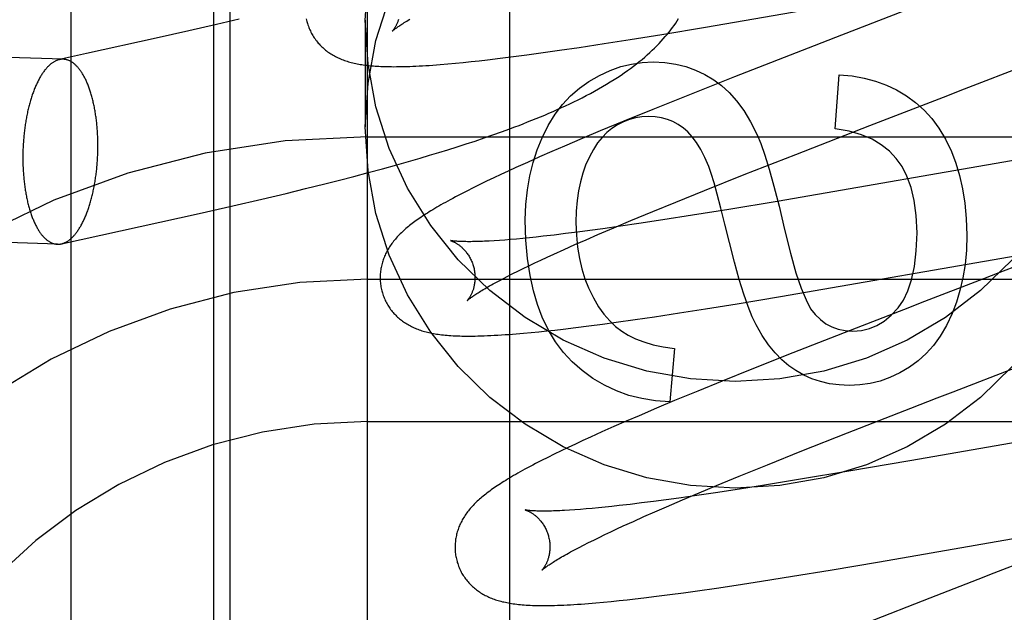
# Model space of a CAD drawing. Header units: inches. Extents: x 0 to 245, y 0 to 158.
# Tile 47 of 159: x 75.361 to 75.569, y 77.915 to 78.04. Entities that reach past the tile are written whole.
import ezdxf

# ---------------------------------------------------------------- set-up
doc = ezdxf.new("R2010")
doc.units = ezdxf.units.IN
doc.header["$LTSCALE"] = 13.466196
doc.header["$MEASUREMENT"] = 0
doc.linetypes.add('HIDDEN', pattern=[0.2, 0.1, -0.1])
doc.layers.add('DEFAULT_2', color=8, linetype='HIDDEN')
doc.layers.add('MAIN_OR_RIGHT_DOOR_ASSEMBLY', color=7, linetype='CONTINUOUS')

msp = doc.modelspace()

# ---------------------------------------------------------------- linework, layer by layer
at = {"layer": 'DEFAULT_2', "color": 8, "linetype": 'HIDDEN'}
for p, q in [((75.46447, 74.70625), (75.46447, 80.26675)), ((75.43447, 74.73625), (75.43447, 80.23675)), ((75.40197, 78.13764), (75.40197, 77.40824)), ((75.37197, 77.3881), (75.37197, 78.13115)), ((75.5057, 78.03856), (75.56834, 78.04941)), ((75.54871, 78.04238), (75.53309, 78.03635)), ((75.4074, 78.04024), (75.40259, 78.0391)), ((75.43397, 78.04), (75.43397, 78.01751)), ((75.3703, 78.03178), (75.16282, 78.03823)), ((75.39675, 78.03775), (75.38988, 78.0362)), ((75.40259, 78.0391), (75.39675, 78.03775)), ((75.4965, 78.03703), (75.5057, 78.03856)), ((75.38988, 78.0362), (75.37523, 78.03296)), ((75.48434, 78.0351), (75.48979, 78.03595)), ((75.48979, 78.03595), (75.4965, 78.03703)), ((75.53309, 78.03635), (75.52859, 78.0346)), ((75.47095, 78.03312), (75.47494, 78.03369)), ((75.47494, 78.03369), (75.47905, 78.03429)), ((75.47905, 78.03429), (75.48434, 78.0351)), ((75.52859, 78.0346), (75.5118, 78.02805)), ((75.37523, 78.03296), (75.36949, 78.0317)), ((75.4563, 78.0313), (75.458, 78.03148)), ((75.458, 78.03148), (75.45974, 78.03168)), ((75.45974, 78.03168), (75.46243, 78.032)), ((75.46243, 78.032), (75.4652, 78.03235)), ((75.4652, 78.03235), (75.46804, 78.03273)), ((75.46804, 78.03273), (75.47095, 78.03312)), ((75.56027, 78.02552), (75.57616, 78.03171)), ((75.44977, 78.03068), (75.45137, 78.03081)), ((75.45137, 78.03081), (75.45299, 78.03096)), ((75.45299, 78.03096), (75.45463, 78.03112)), ((75.45463, 78.03112), (75.4563, 78.0313)), ((75.5118, 78.02805), (75.50198, 78.02417)), ((75.53303, 78.01711), (75.53389, 78.02852)), ((75.55589, 78.02382), (75.56027, 78.02552)), ((75.50198, 78.02417), (75.49458, 78.0212)), ((75.5403, 78.01779), (75.55589, 78.02382)), ((75.49458, 78.0212), (75.48845, 78.0187)), ((75.48845, 78.0187), (75.48352, 78.01666)), ((75.52472, 78.01174), (75.5403, 78.01779)), ((75.43447, 78.01543), (75.93447, 78.01543)), ((75.45712, 78.01455), (75.459, 78.01519)), ((75.459, 78.01519), (75.46087, 78.01583)), ((75.46087, 78.01583), (75.46272, 78.01649)), ((75.4797, 78.01506), (75.476, 78.01348)), ((75.48352, 78.01666), (75.4797, 78.01506)), ((75.4514, 78.01271), (75.45332, 78.01332)), ((75.45332, 78.01332), (75.45523, 78.01393)), ((75.45523, 78.01393), (75.45712, 78.01455)), ((75.476, 78.01348), (75.47331, 78.01232)), ((75.58419, 78.01282), (75.52077, 78.00183)), ((75.44556, 78.01095), (75.44752, 78.01153)), ((75.44752, 78.01153), (75.44947, 78.01212)), ((75.44947, 78.01212), (75.4514, 78.01271)), ((75.47069, 78.01118), (75.46816, 78.01005)), ((75.47331, 78.01232), (75.47069, 78.01118)), ((75.51387, 78.00747), (75.52472, 78.01174)), ((75.4346, 78.00789), (75.43762, 78.0087)), ((75.43762, 78.0087), (75.44062, 78.00953)), ((75.44062, 78.00953), (75.4426, 78.01009)), ((75.4657, 78.00895), (75.46411, 78.00822)), ((75.46816, 78.01005), (75.4657, 78.00895)), ((75.42852, 78.0063), (75.43157, 78.00709)), ((75.43157, 78.00709), (75.4346, 78.00789)), ((75.46104, 78.00678), (75.45955, 78.00607)), ((75.46256, 78.0075), (75.46104, 78.00678)), ((75.46411, 78.00822), (75.46256, 78.0075)), ((75.50549, 78.00413), (75.51387, 78.00747)), ((75.41727, 78.00352), (75.42137, 78.00451)), ((75.42137, 78.00451), (75.42546, 78.00553)), ((75.42546, 78.00553), (75.42852, 78.0063)), ((75.4567, 78.00467), (75.45537, 78.00401)), ((75.4581, 78.00536), (75.4567, 78.00467)), ((75.45955, 78.00607), (75.4581, 78.00536)), ((75.41215, 78.0023), (75.41727, 78.00352)), ((75.45537, 78.00401), (75.45414, 78.00337)), ((75.49945, 78.00169), (75.50549, 78.00413)), ((75.39896, 77.99929), (75.40603, 78.00089)), ((75.40603, 78.00089), (75.41215, 78.0023)), ((75.49461, 77.99971), (75.49945, 78.00169)), ((75.52077, 78.00183), (75.5106, 78.00014)), ((75.36909, 77.9928), (75.16161, 77.99924)), ((75.3699, 77.99288), (75.39896, 77.99929)), ((75.48996, 77.99778), (75.49461, 77.99971)), ((75.50297, 77.9989), (75.49668, 77.99791)), ((75.5106, 78.00014), (75.50297, 77.9989)), ((75.48297, 77.99482), (75.48639, 77.99628)), ((75.48776, 77.99658), (75.48402, 77.99605)), ((75.48639, 77.99628), (75.48996, 77.99778)), ((75.49164, 77.99715), (75.48776, 77.99658)), ((75.49668, 77.99791), (75.49164, 77.99715)), ((75.46857, 77.99415), (75.4672, 77.99401)), ((75.47, 77.9943), (75.46857, 77.99415)), ((75.47148, 77.99446), (75.47, 77.9943)), ((75.47378, 77.99473), (75.47148, 77.99446)), ((75.4762, 77.99502), (75.47378, 77.99473)), ((75.47871, 77.99534), (75.4762, 77.99502)), ((75.48132, 77.99568), (75.47871, 77.99534)), ((75.48051, 77.99375), (75.48297, 77.99482)), ((75.48402, 77.99605), (75.48132, 77.99568)), ((75.46224, 77.9936), (75.46114, 77.99352)), ((75.46339, 77.99368), (75.46224, 77.9936)), ((75.46461, 77.99378), (75.46339, 77.99368)), ((75.46588, 77.99389), (75.46461, 77.99378)), ((75.4672, 77.99401), (75.46588, 77.99389)), ((75.47587, 77.9917), (75.47814, 77.99271)), ((75.47814, 77.99271), (75.48051, 77.99375)), ((75.52153, 77.98178), (75.584, 77.9926)), ((75.47099, 77.98946), (75.47232, 77.99009)), ((75.47232, 77.99009), (75.47371, 77.99072)), ((75.47371, 77.99072), (75.47587, 77.9917)), ((75.57611, 77.9901), (75.56755, 77.98677)), ((75.46728, 77.9877), (75.46846, 77.98827)), ((75.46846, 77.98827), (75.4697, 77.98886)), ((75.4697, 77.98886), (75.47099, 77.98946)), ((75.46309, 77.98558), (75.46405, 77.98608)), ((75.46405, 77.98608), (75.46507, 77.9866)), ((75.46507, 77.9866), (75.46615, 77.98714)), ((75.46615, 77.98714), (75.46728, 77.9877)), ((75.56755, 77.98677), (75.56427, 77.9855)), ((75.43447, 77.98543), (75.93447, 77.98543)), ((75.46218, 77.98511), (75.46309, 77.98558)), ((75.56427, 77.9855), (75.55092, 77.98034)), ((75.51237, 77.98026), (75.52153, 77.98178)), ((75.50567, 77.97918), (75.51237, 77.98026)), ((75.55092, 77.98034), (75.54867, 77.97947)), ((75.49086, 77.97692), (75.49496, 77.97752)), ((75.49496, 77.97752), (75.50024, 77.97832)), ((75.50024, 77.97832), (75.50567, 77.97918)), ((75.54867, 77.97947), (75.53743, 77.97511)), ((75.47837, 77.97523), (75.48113, 77.97558)), ((75.48113, 77.97558), (75.48397, 77.97595)), ((75.48397, 77.97595), (75.48687, 77.97635)), ((75.48687, 77.97635), (75.49086, 77.97692)), ((75.46577, 77.9739), (75.46733, 77.97404)), ((75.46733, 77.97404), (75.46892, 77.97418)), ((75.46892, 77.97418), (75.47056, 77.97434)), ((75.47056, 77.97434), (75.47224, 77.97452)), ((75.47224, 77.97452), (75.47395, 77.97471)), ((75.47395, 77.97471), (75.47569, 77.97491)), ((75.47569, 77.97491), (75.47837, 77.97523)), ((75.53743, 77.97511), (75.52411, 77.96989)), ((75.49915, 77.97082), (75.49816, 77.95958)), ((75.52411, 77.96989), (75.51547, 77.96646)), ((75.51547, 77.96646), (75.50919, 77.96393)), ((75.55793, 77.96171), (75.57133, 77.96689)), ((75.50919, 77.96393), (75.50411, 77.96185)), ((75.50411, 77.96185), (75.49918, 77.95982)), ((75.55456, 77.96041), (75.55793, 77.96171)), ((75.49918, 77.95982), (75.49537, 77.95822)), ((75.54895, 77.95823), (75.55456, 77.96041)), ((75.49537, 77.95822), (75.49168, 77.95665)), ((75.53566, 77.95304), (75.54895, 77.95823)), ((75.43447, 77.95543), (75.93447, 77.95543)), ((75.489, 77.95549), (75.48639, 77.95435)), ((75.49168, 77.95665), (75.489, 77.95549)), ((75.48386, 77.95322), (75.48142, 77.95212)), ((75.48639, 77.95435), (75.48386, 77.95322)), ((75.52599, 77.94922), (75.53566, 77.95304)), ((75.58621, 77.95367), (75.54875, 77.94713)), ((75.47828, 77.95067), (75.47675, 77.94995)), ((75.47983, 77.9514), (75.47828, 77.95067)), ((75.48142, 77.95212), (75.47983, 77.9514)), ((75.47381, 77.94853), (75.47242, 77.94785)), ((75.47526, 77.94924), (75.47381, 77.94853)), ((75.47675, 77.94995), (75.47526, 77.94924)), ((75.51875, 77.94632), (75.52599, 77.94922)), ((75.47111, 77.94719), (75.46988, 77.94655)), ((75.47242, 77.94785), (75.47111, 77.94719)), ((75.54875, 77.94713), (75.53591, 77.94493)), ((75.51278, 77.9439), (75.51875, 77.94632)), ((75.53591, 77.94493), (75.52573, 77.94324)), ((75.50802, 77.94193), (75.51278, 77.9439)), ((75.52573, 77.94324), (75.5181, 77.942)), ((75.50083, 77.93891), (75.50435, 77.9404)), ((75.50777, 77.94041), (75.50386, 77.93983)), ((75.50435, 77.9404), (75.50802, 77.94193)), ((75.51284, 77.94118), (75.50777, 77.94041)), ((75.5181, 77.942), (75.51284, 77.94118)), ((75.49222, 77.93826), (75.48979, 77.93796)), ((75.49475, 77.93858), (75.49222, 77.93826)), ((75.49738, 77.93893), (75.49475, 77.93858)), ((75.5001, 77.9393), (75.49738, 77.93893)), ((75.49746, 77.93746), (75.50083, 77.93891)), ((75.50386, 77.93983), (75.5001, 77.9393)), ((75.47815, 77.93681), (75.47704, 77.93674)), ((75.47932, 77.9369), (75.47815, 77.93681)), ((75.48054, 77.937), (75.47932, 77.9369)), ((75.48182, 77.93711), (75.48054, 77.937)), ((75.48315, 77.93724), (75.48182, 77.93711)), ((75.48454, 77.93738), (75.48315, 77.93724)), ((75.48598, 77.93753), (75.48454, 77.93738)), ((75.48747, 77.93769), (75.48598, 77.93753)), ((75.48979, 77.93796), (75.48747, 77.93769)), ((75.49271, 77.93538), (75.49504, 77.93641)), ((75.49504, 77.93641), (75.49746, 77.93746)), ((75.48837, 77.93341), (75.49049, 77.93438)), ((75.49049, 77.93438), (75.49271, 77.93538)), ((75.54239, 77.92584), (75.5947, 77.93494)), ((75.48447, 77.93158), (75.48572, 77.93218)), ((75.48572, 77.93218), (75.48702, 77.93279)), ((75.48702, 77.93279), (75.48837, 77.93341)), ((75.48, 77.92938), (75.48104, 77.9299)), ((75.48104, 77.9299), (75.48213, 77.93044)), ((75.48213, 77.93044), (75.48327, 77.931)), ((75.48327, 77.931), (75.48447, 77.93158)), ((75.47811, 77.92839), (75.47903, 77.92887)), ((75.47903, 77.92887), (75.48, 77.92938)), ((75.58195, 77.92944), (75.56644, 77.92344)), ((75.53196, 77.92409), (75.54239, 77.92584)), ((75.52406, 77.9228), (75.53196, 77.92409)), ((75.51215, 77.92094), (75.51748, 77.92176)), ((75.51748, 77.92176), (75.52406, 77.9228)), ((75.56307, 77.92214), (75.55297, 77.91822)), ((75.56644, 77.92344), (75.56307, 77.92214)), ((75.50104, 77.91934), (75.50398, 77.91974)), ((75.50398, 77.91974), (75.50801, 77.92032)), ((75.50801, 77.92032), (75.51215, 77.92094)), ((75.48259, 77.9172), (75.48418, 77.91734)), ((75.48418, 77.91734), (75.4858, 77.9175)), ((75.4858, 77.9175), (75.48747, 77.91767)), ((75.48747, 77.91767), (75.48917, 77.91785)), ((75.48917, 77.91785), (75.4909, 77.91805)), ((75.4909, 77.91805), (75.49267, 77.91826)), ((75.49267, 77.91826), (75.49538, 77.91859)), ((75.49538, 77.91859), (75.49818, 77.91895)), ((75.49818, 77.91895), (75.50104, 77.91934)), ((75.55297, 77.91822), (75.53969, 77.91301)), ((75.48104, 77.91707), (75.48259, 77.9172))]:
    msp.add_line(p, q, dxfattribs=at)
for points in [[(75.43397, 78.04), (75.43455, 78.04925)], [(75.43397, 78.01751), (75.43455, 78.02676), (75.43623, 78.03574), (75.43904, 78.04451)], [(75.42154, 78.04031), (75.4216, 78.04004), (75.42166, 78.03977), (75.42172, 78.03953)], [(75.57035, 77.9895), (75.56368, 77.98301), (75.55627, 77.97733), (75.54821, 77.97258), (75.53962, 77.9688), (75.53063, 77.96607), (75.52137, 77.9644), (75.51197, 77.96385), (75.50256, 77.9644), (75.4933, 77.96607), (75.48431, 77.9688), (75.47572, 77.97258), (75.46766, 77.97733), (75.46025, 77.98301), (75.45358, 77.9895), (75.44778, 77.99675), (75.4429, 78.00461), (75.43904, 78.013), (75.43623, 78.02178), (75.43455, 78.03076), (75.43397, 78.04)], [(75.43965, 78.03769), (75.43966, 78.0377), (75.43967, 78.03772), (75.4397, 78.03774), (75.43973, 78.03776), (75.43977, 78.0378), (75.43981, 78.03784), (75.43987, 78.03789), (75.43994, 78.03795), (75.44002, 78.03801), (75.44011, 78.03808), (75.44021, 78.03816), (75.44032, 78.03824), (75.44045, 78.03834), (75.44059, 78.03844), (75.44074, 78.03854), (75.44091, 78.03866), (75.44108, 78.03878), (75.44128, 78.03891), (75.44149, 78.03905), (75.44171, 78.03919), (75.44194, 78.03934), (75.4422, 78.0395), (75.44246, 78.03967), (75.44274, 78.03984), (75.44304, 78.04002), (75.44335, 78.0402)], [(75.44095, 78.04014), (75.4409, 78.03997), (75.44085, 78.03982), (75.4408, 78.03967), (75.44074, 78.03952), (75.44068, 78.03938), (75.44063, 78.03925), (75.44057, 78.03912), (75.44051, 78.039), (75.44045, 78.03888), (75.44039, 78.03877), (75.44034, 78.03867), (75.44028, 78.03857), (75.44022, 78.03847), (75.44017, 78.03838), (75.44011, 78.0383), (75.44006, 78.03822), (75.44001, 78.03814), (75.43996, 78.03808), (75.43992, 78.03801), (75.43987, 78.03796), (75.43983, 78.0379), (75.43979, 78.03786), (75.43976, 78.03782), (75.43973, 78.03778), (75.4397, 78.03775), (75.43968, 78.03773), (75.43967, 78.03771), (75.43966, 78.0377), (75.43965, 78.03769)], [(75.46272, 78.01649), (75.46364, 78.01683), (75.46456, 78.01717), (75.46547, 78.01751), (75.46638, 78.01785), (75.46729, 78.0182), (75.4682, 78.01856), (75.4691, 78.01892), (75.47, 78.01928), (75.4709, 78.01965), (75.47179, 78.02002), (75.47268, 78.0204), (75.47357, 78.02079), (75.47445, 78.02118), (75.47533, 78.02158), (75.4762, 78.02198), (75.47708, 78.02239), (75.47795, 78.02281), (75.47882, 78.02324), (75.47969, 78.02368), (75.48057, 78.02413), (75.48144, 78.02459), (75.48231, 78.02506), (75.48317, 78.02554), (75.48401, 78.02602), (75.48483, 78.02651), (75.48563, 78.027), (75.48641, 78.02748), (75.48716, 78.02796), (75.48788, 78.02844), (75.48857, 78.02891), (75.48925, 78.02939), (75.4899, 78.02986), (75.49053, 78.03033), (75.49115, 78.03081), (75.49174, 78.03128), (75.49232, 78.03176), (75.49288, 78.03223), (75.49343, 78.03271), (75.49396, 78.03319), (75.49447, 78.03367), (75.49497, 78.03415), (75.49545, 78.03463), (75.49591, 78.03511), (75.49636, 78.03559), (75.4968, 78.03607), (75.49721, 78.03655), (75.49762, 78.03703), (75.49801, 78.0375), (75.49838, 78.03798), (75.49874, 78.03845), (75.49908, 78.03893), (75.49941, 78.0394), (75.49973, 78.03987), (75.50003, 78.04034)], [(75.42172, 78.03953), (75.42179, 78.03931), (75.42187, 78.03904), (75.42197, 78.03877), (75.42206, 78.03851), (75.42217, 78.03825), (75.42228, 78.03799), (75.42239, 78.03774), (75.42252, 78.03749), (75.42265, 78.03724), (75.42278, 78.037), (75.42292, 78.03676), (75.42307, 78.03653), (75.42322, 78.03629), (75.42338, 78.03607), (75.42354, 78.03584), (75.42371, 78.03563), (75.42388, 78.03541), (75.42405, 78.0352), (75.42423, 78.035), (75.42442, 78.0348), (75.42461, 78.03461), (75.4248, 78.03442), (75.425, 78.03423), (75.4252, 78.03405), (75.4254, 78.03388), (75.42561, 78.03371), (75.42583, 78.03354), (75.42604, 78.03338), (75.42627, 78.03322), (75.42649, 78.03306), (75.42673, 78.03291), (75.42697, 78.03277), (75.42721, 78.03262), (75.42746, 78.03248), (75.42771, 78.03235), (75.42797, 78.03222), (75.42823, 78.03209), (75.42849, 78.03198), (75.42875, 78.03186), (75.42903, 78.03175), (75.4293, 78.03164), (75.42958, 78.03154), (75.42986, 78.03144), (75.43015, 78.03135), (75.43044, 78.03126), (75.43073, 78.03118), (75.43103, 78.0311), (75.43133, 78.03102), (75.43164, 78.03095), (75.43195, 78.03088), (75.43226, 78.03082), (75.43258, 78.03076), (75.4329, 78.0307), (75.43323, 78.03065), (75.43356, 78.0306), (75.4339, 78.03055), (75.43424, 78.03051), (75.43459, 78.03047), (75.43495, 78.03043), (75.43531, 78.0304), (75.43568, 78.03037), (75.43606, 78.03034), (75.43645, 78.03031), (75.43685, 78.03029), (75.43727, 78.03027), (75.43769, 78.03025), (75.43813, 78.03024), (75.43858, 78.03023), (75.43904, 78.03022), (75.43952, 78.03022), (75.44002, 78.03021), (75.44053, 78.03022), (75.44106, 78.03022), (75.44161, 78.03023), (75.44218, 78.03025), (75.44276, 78.03026), (75.44337, 78.03028), (75.444, 78.03031), (75.44464, 78.03034), (75.44531, 78.03037), (75.44601, 78.03041), (75.44672, 78.03046), (75.44746, 78.0305), (75.44821, 78.03056), (75.44977, 78.03068)], [(75.36949, 78.0317), (75.36945, 78.03169), (75.36933, 78.03166), (75.36922, 78.03163), (75.3691, 78.03159), (75.36898, 78.03155), (75.36886, 78.0315), (75.36874, 78.03145), (75.36862, 78.03139), (75.3685, 78.03133), (75.36838, 78.03127), (75.36827, 78.0312), (75.36815, 78.03112), (75.36803, 78.03105), (75.36792, 78.03096), (75.3678, 78.03088), (75.36768, 78.03079), (75.36757, 78.03069), (75.36745, 78.03059), (75.36734, 78.03049), (75.36723, 78.03038), (75.36711, 78.03027), (75.367, 78.03015), (75.36689, 78.03003), (75.36678, 78.02991), (75.36667, 78.02978), (75.36656, 78.02965), (75.36645, 78.02952), (75.36634, 78.02938), (75.36623, 78.02923), (75.36612, 78.02908), (75.36602, 78.02893), (75.36591, 78.02878), (75.36581, 78.02862), (75.3657, 78.02846), (75.3656, 78.02829), (75.3655, 78.02812), (75.3654, 78.02795), (75.3653, 78.02777), (75.3652, 78.02759), (75.3651, 78.0274), (75.365, 78.02722), (75.36491, 78.02703), (75.36481, 78.02683), (75.36472, 78.02663), (75.36463, 78.02643), (75.36454, 78.02623), (75.36445, 78.02602), (75.36436, 78.02581), (75.36427, 78.0256), (75.36418, 78.02538), (75.3641, 78.02516), (75.36401, 78.02494), (75.36393, 78.02471), (75.36385, 78.02448), (75.36377, 78.02425), (75.36369, 78.02402), (75.36361, 78.02378), (75.36354, 78.02354), (75.36346, 78.0233), (75.36339, 78.02306), (75.36332, 78.02281), (75.36325, 78.02256), (75.36318, 78.02231), (75.36311, 78.02206), (75.36305, 78.0218), (75.36298, 78.02154), (75.36292, 78.02128), (75.36286, 78.02102), (75.3628, 78.02076), (75.36274, 78.02049), (75.36269, 78.02022), (75.36263, 78.01995), (75.36258, 78.01968), (75.36253, 78.01941), (75.36248, 78.01913), (75.36243, 78.01886), (75.36238, 78.01858), (75.36234, 78.0183), (75.3623, 78.01802), (75.36225, 78.01774), (75.36221, 78.01746), (75.36218, 78.01717), (75.36214, 78.01688), (75.3621, 78.0166), (75.36207, 78.01631), (75.36204, 78.01602), (75.36201, 78.01573), (75.36198, 78.01544), (75.36196, 78.01515), (75.36193, 78.01486), (75.36191, 78.01457), (75.36189, 78.01428), (75.36187, 78.01398), (75.36185, 78.01369), (75.36184, 78.01339), (75.36183, 78.0131), (75.36181, 78.01281), (75.3618, 78.01251), (75.3618, 78.01222), (75.36179, 78.01192), (75.36178, 78.01163), (75.36178, 78.01134), (75.36178, 78.01104)], [(75.3703, 78.03178), (75.37017, 78.03178), (75.37005, 78.03178), (75.36993, 78.03177), (75.36981, 78.03176), (75.36969, 78.03174), (75.36957, 78.03172), (75.36949, 78.0317)], [(75.37761, 78.01354), (75.3776, 78.01383), (75.3776, 78.01412), (75.3776, 78.01442), (75.37759, 78.01471), (75.37758, 78.015), (75.37757, 78.01529), (75.37756, 78.01558), (75.37755, 78.01587), (75.37753, 78.01616), (75.37752, 78.01645), (75.3775, 78.01674), (75.37748, 78.01702), (75.37745, 78.01731), (75.37743, 78.01759), (75.3774, 78.01787), (75.37738, 78.01815), (75.37735, 78.01843), (75.37731, 78.01871), (75.37728, 78.01899), (75.37725, 78.01927), (75.37721, 78.01954), (75.37717, 78.01981), (75.37713, 78.02008), (75.37709, 78.02035), (75.37705, 78.02062), (75.377, 78.02089), (75.37696, 78.02115), (75.37691, 78.02141), (75.37686, 78.02167), (75.37681, 78.02193), (75.37675, 78.02218), (75.3767, 78.02243), (75.37664, 78.02268), (75.37658, 78.02293), (75.37652, 78.02318), (75.37646, 78.02342), (75.3764, 78.02366), (75.37634, 78.0239), (75.37627, 78.02413), (75.3762, 78.02437), (75.37614, 78.0246), (75.37607, 78.02482), (75.37599, 78.02505), (75.37592, 78.02527), (75.37585, 78.02549), (75.37577, 78.0257), (75.37569, 78.02591), (75.37562, 78.02612), (75.37554, 78.02633), (75.37545, 78.02653), (75.37537, 78.02673), (75.37529, 78.02693), (75.3752, 78.02712), (75.37512, 78.02731), (75.37503, 78.02749), (75.37494, 78.02768), (75.37485, 78.02785), (75.37476, 78.02803), (75.37467, 78.0282), (75.37457, 78.02837), (75.37448, 78.02853), (75.37438, 78.0287), (75.37429, 78.02885), (75.37419, 78.02901), (75.37409, 78.02916), (75.37399, 78.0293), (75.37389, 78.02944), (75.37379, 78.02958), (75.37368, 78.02971), (75.37358, 78.02984), (75.37348, 78.02997), (75.37337, 78.03009), (75.37326, 78.03021), (75.37316, 78.03032), (75.37305, 78.03043), (75.37294, 78.03054), (75.37283, 78.03064), (75.37272, 78.03074), (75.37261, 78.03083), (75.3725, 78.03092), (75.37239, 78.031), (75.37227, 78.03108), (75.37216, 78.03116), (75.37205, 78.03123), (75.37193, 78.0313), (75.37182, 78.03136), (75.3717, 78.03142), (75.37159, 78.03147), (75.37147, 78.03152), (75.37135, 78.03157), (75.37124, 78.03161), (75.37112, 78.03165), (75.371, 78.03168), (75.37088, 78.03171), (75.37077, 78.03173), (75.37065, 78.03175), (75.37053, 78.03176), (75.37041, 78.03177), (75.3703, 78.03178)], [(75.48111, 78.02709), (75.48336, 78.02839), (75.48561, 78.02944), (75.48784, 78.03023), (75.49008, 78.03078), (75.49236, 78.03112), (75.49466, 78.03123)], [(75.49466, 78.03123), (75.4971, 78.0311), (75.49941, 78.03078), (75.50157, 78.03024), (75.50361, 78.02951), (75.50557, 78.02858), (75.50742, 78.02746)], [(75.50742, 78.02746), (75.50907, 78.02623), (75.51068, 78.02474), (75.51225, 78.02299), (75.51376, 78.02095), (75.51521, 78.01856), (75.51659, 78.01585)], [(75.53389, 78.02852), (75.53661, 78.02828), (75.53917, 78.02783), (75.54156, 78.02719), (75.54382, 78.02635), (75.54599, 78.02531), (75.54806, 78.02408)], [(75.47124, 78.01525), (75.47255, 78.01785), (75.474, 78.02018), (75.47556, 78.02223), (75.47726, 78.02404), (75.47911, 78.02566), (75.48111, 78.02709)], [(75.54806, 78.02408), (75.54998, 78.02269), (75.55176, 78.02108), (75.5534, 78.01929), (75.5549, 78.01725), (75.55628, 78.01492), (75.55753, 78.01232)], [(75.49368, 78.01975), (75.49229, 78.01967), (75.49094, 78.01946), (75.48966, 78.01911), (75.48841, 78.01862), (75.48717, 78.01797), (75.48595, 78.01717)], [(75.50103, 78.01727), (75.49995, 78.01802), (75.49882, 78.01864), (75.49765, 78.01911), (75.49641, 78.01946), (75.49509, 78.01967), (75.49368, 78.01975)], [(75.57035, 77.96701), (75.56368, 77.96051), (75.55627, 77.95484), (75.54821, 77.95009), (75.53962, 77.94631), (75.53063, 77.94358), (75.52137, 77.94191), (75.51197, 77.94136), (75.50256, 77.94191), (75.4933, 77.94358), (75.48431, 77.94631), (75.47572, 77.95009), (75.46766, 77.95484), (75.46025, 77.96051), (75.45358, 77.96701), (75.44778, 77.97425), (75.4429, 77.98212), (75.43904, 77.99051), (75.43623, 77.99929), (75.43455, 78.00827), (75.43397, 78.01751)], [(75.48595, 78.01717), (75.4849, 78.01632), (75.4839, 78.0153), (75.48295, 78.01413), (75.48205, 78.01277), (75.48121, 78.0112), (75.48043, 78.00943)], [(75.50637, 78.00918), (75.50554, 78.0111), (75.50469, 78.01279), (75.50381, 78.01422), (75.5029, 78.01544), (75.50198, 78.01645), (75.50103, 78.01727)], [(75.54591, 78.01083), (75.54446, 78.01239), (75.54275, 78.01375), (75.54082, 78.01492), (75.53859, 78.01587), (75.53599, 78.0166), (75.53303, 78.01711)], [(75.46771, 77.99795), (75.46783, 78.00119), (75.46814, 78.00428), (75.46864, 78.00721), (75.46933, 78.01), (75.4702, 78.01268), (75.47124, 78.01525)], [(75.51659, 78.01585), (75.51737, 78.01399), (75.51822, 78.01157), (75.51913, 78.00862), (75.52012, 78.00506), (75.5212, 78.00082), (75.52235, 77.99593)], [(75.3699, 77.99288), (75.36993, 77.99288), (75.37005, 77.99291), (75.37017, 77.99295), (75.37029, 77.99299), (75.37041, 77.99303), (75.37053, 77.99308), (75.37065, 77.99313), (75.37077, 77.99319), (75.37088, 77.99325), (75.371, 77.99331), (75.37112, 77.99338), (75.37124, 77.99345), (75.37135, 77.99353), (75.37147, 77.99361), (75.37159, 77.9937), (75.3717, 77.99379), (75.37182, 77.99389), (75.37193, 77.99399), (75.37205, 77.99409), (75.37216, 77.9942), (75.37227, 77.99431), (75.37239, 77.99442), (75.3725, 77.99454), (75.37261, 77.99467), (75.37272, 77.99479), (75.37283, 77.99493), (75.37294, 77.99506), (75.37305, 77.9952), (75.37316, 77.99535), (75.37326, 77.99549), (75.37337, 77.99564), (75.37348, 77.9958), (75.37358, 77.99596), (75.37368, 77.99612), (75.37379, 77.99629), (75.37389, 77.99646), (75.37399, 77.99663), (75.37409, 77.99681), (75.37419, 77.99699), (75.37429, 77.99717), (75.37438, 77.99736), (75.37448, 77.99755), (75.37457, 77.99775), (75.37467, 77.99794), (75.37476, 77.99814), (75.37485, 77.99835), (75.37494, 77.99856), (75.37503, 77.99877), (75.37512, 77.99898), (75.3752, 77.9992), (75.37529, 77.99942), (75.37537, 77.99964), (75.37545, 77.99986), (75.37554, 78.00009), (75.37562, 78.00032), (75.37569, 78.00056), (75.37577, 78.00079), (75.37585, 78.00103), (75.37592, 78.00127), (75.37599, 78.00152), (75.37607, 78.00176), (75.37614, 78.00201), (75.3762, 78.00227), (75.37627, 78.00252), (75.37634, 78.00277), (75.3764, 78.00303), (75.37646, 78.00329), (75.37652, 78.00355), (75.37658, 78.00382), (75.37664, 78.00408), (75.3767, 78.00435), (75.37675, 78.00462), (75.37681, 78.00489), (75.37686, 78.00517), (75.37691, 78.00544), (75.37696, 78.00572), (75.377, 78.006), (75.37705, 78.00628), (75.37709, 78.00656), (75.37713, 78.00684), (75.37717, 78.00712), (75.37721, 78.00741), (75.37725, 78.00769), (75.37728, 78.00798), (75.37731, 78.00827), (75.37735, 78.00856), (75.37738, 78.00884), (75.3774, 78.00914), (75.37743, 78.00943), (75.37745, 78.00972), (75.37748, 78.01001), (75.3775, 78.0103), (75.37752, 78.0106), (75.37753, 78.01089), (75.37755, 78.01118), (75.37756, 78.01148), (75.37757, 78.01177), (75.37758, 78.01207), (75.37759, 78.01236), (75.3776, 78.01265), (75.3776, 78.01295), (75.3776, 78.01324), (75.37761, 78.01354)], [(75.36178, 78.01104), (75.36178, 78.01075), (75.36178, 78.01045), (75.36179, 78.01016), (75.3618, 78.00987), (75.3618, 78.00958), (75.36181, 78.00929), (75.36183, 78.009), (75.36184, 78.00871), (75.36185, 78.00842), (75.36187, 78.00813), (75.36189, 78.00784), (75.36191, 78.00756), (75.36193, 78.00727), (75.36196, 78.00699), (75.36198, 78.0067), (75.36201, 78.00642), (75.36204, 78.00614), (75.36207, 78.00586), (75.3621, 78.00559), (75.36214, 78.00531), (75.36218, 78.00504), (75.36221, 78.00476), (75.36225, 78.00449), (75.3623, 78.00422), (75.36234, 78.00396), (75.36238, 78.00369), (75.36243, 78.00343), (75.36248, 78.00317), (75.36253, 78.00291), (75.36258, 78.00265), (75.36263, 78.0024), (75.36269, 78.00214), (75.36274, 78.00189), (75.3628, 78.00165), (75.36286, 78.0014), (75.36292, 78.00116), (75.36298, 78.00092), (75.36305, 78.00068), (75.36311, 78.00044), (75.36318, 78.00021), (75.36325, 77.99998), (75.36332, 77.99976), (75.36339, 77.99953), (75.36346, 77.99931), (75.36354, 77.99909), (75.36361, 77.99888), (75.36369, 77.99867), (75.36377, 77.99846), (75.36385, 77.99825), (75.36393, 77.99805), (75.36401, 77.99785), (75.3641, 77.99765), (75.36418, 77.99746), (75.36427, 77.99727), (75.36436, 77.99708), (75.36445, 77.9969), (75.36454, 77.99672), (75.36463, 77.99655), (75.36472, 77.99638), (75.36481, 77.99621), (75.36491, 77.99604), (75.365, 77.99588), (75.3651, 77.99572), (75.3652, 77.99557), (75.3653, 77.99542), (75.3654, 77.99528), (75.3655, 77.99513), (75.3656, 77.995), (75.3657, 77.99486), (75.36581, 77.99473), (75.36591, 77.99461), (75.36602, 77.99448), (75.36612, 77.99437), (75.36623, 77.99425), (75.36634, 77.99414), (75.36645, 77.99404), (75.36656, 77.99394), (75.36667, 77.99384), (75.36678, 77.99375), (75.36689, 77.99366), (75.367, 77.99357), (75.36711, 77.99349), (75.36723, 77.99342), (75.36734, 77.99335), (75.36745, 77.99328), (75.36757, 77.99322), (75.36768, 77.99316), (75.3678, 77.9931), (75.36792, 77.99305), (75.36803, 77.99301), (75.36815, 77.99297), (75.36827, 77.99293), (75.36838, 77.9929), (75.3685, 77.99287), (75.36862, 77.99285), (75.36874, 77.99283), (75.36886, 77.99281), (75.36898, 77.9928), (75.36909, 77.9928)], [(75.4426, 78.01009), (75.44359, 78.01038), (75.44556, 78.01095)], [(75.55028, 77.99519), (75.55011, 77.99882), (75.5497, 78.00203), (75.54903, 78.00478), (75.54816, 78.00713), (75.54712, 78.00916), (75.54591, 78.01083)], [(75.55753, 78.01232), (75.55846, 78.00989), (75.55924, 78.00727), (75.55989, 78.00447), (75.56037, 78.00144), (75.56067, 77.99819), (75.56078, 77.9947)], [(75.48043, 78.00943), (75.47984, 78.00776), (75.47935, 78.00597), (75.47894, 78.00404), (75.47865, 78.00198), (75.47846, 77.99977), (75.47839, 77.9974)], [(75.51074, 77.99316), (75.5098, 77.99703), (75.50895, 78.00042), (75.50818, 78.00333), (75.50749, 78.00576), (75.50688, 78.00771), (75.50637, 78.00918)], [(75.45414, 78.00337), (75.45355, 78.00306), (75.45298, 78.00276), (75.45243, 78.00246), (75.45189, 78.00217), (75.45138, 78.00189), (75.45088, 78.00162), (75.4504, 78.00135), (75.44993, 78.00108), (75.44948, 78.00082), (75.44905, 78.00057), (75.44863, 78.00032), (75.44822, 78.00007), (75.44782, 77.99983), (75.44744, 77.9996), (75.44707, 77.99936), (75.4467, 77.99913), (75.44635, 77.9989), (75.44601, 77.99868), (75.44568, 77.99845), (75.44535, 77.99823), (75.44504, 77.99801), (75.44473, 77.9978), (75.44443, 77.99758), (75.44414, 77.99737), (75.44386, 77.99715), (75.44358, 77.99694), (75.44331, 77.99672), (75.44305, 77.99651), (75.44279, 77.9963), (75.44254, 77.99608)], [(75.47127, 77.97745), (75.47027, 77.98007), (75.46942, 77.983), (75.46871, 77.98622), (75.46817, 77.98977), (75.46784, 77.99368), (75.46771, 77.99795)], [(75.47839, 77.9974), (75.47848, 77.99469), (75.47872, 77.99215), (75.4791, 77.98979), (75.47962, 77.98758), (75.48026, 77.98551), (75.48102, 77.98358)], [(75.44254, 77.99608), (75.44229, 77.99587), (75.44205, 77.99565), (75.44181, 77.99543), (75.44158, 77.99522), (75.44135, 77.995), (75.44114, 77.99477), (75.44092, 77.99455), (75.44071, 77.99433), (75.44051, 77.9941), (75.44031, 77.99387), (75.44012, 77.99364), (75.43993, 77.99341), (75.43975, 77.99318), (75.43958, 77.99295), (75.43941, 77.99271), (75.43925, 77.99247), (75.43909, 77.99223), (75.43894, 77.99199), (75.43879, 77.99174), (75.43865, 77.9915), (75.43851, 77.99125), (75.43838, 77.991), (75.43826, 77.99075), (75.43815, 77.9905), (75.43804, 77.99025), (75.43794, 77.99), (75.43784, 77.98974), (75.43775, 77.98949), (75.43766, 77.98923), (75.43758, 77.98898), (75.43751, 77.98872), (75.43744, 77.98845), (75.43738, 77.98819), (75.43733, 77.98792), (75.43728, 77.98766), (75.43723, 77.98739), (75.4372, 77.98712), (75.43716, 77.98684), (75.43714, 77.98657), (75.43712, 77.98629), (75.43711, 77.98602), (75.43711, 77.98574), (75.43711, 77.98546), (75.43712, 77.98518), (75.43714, 77.98491), (75.43716, 77.98463), (75.43719, 77.98435), (75.43723, 77.98407), (75.43728, 77.9838), (75.43733, 77.98352), (75.43739, 77.98325), (75.43745, 77.98297), (75.43752, 77.98274)], [(75.52235, 77.99593), (75.52358, 77.99093), (75.52475, 77.98678), (75.52585, 77.98354), (75.52688, 77.98106), (75.52786, 77.97919), (75.52878, 77.97799)], [(75.54629, 77.97941), (75.5474, 77.98099), (75.54834, 77.98296), (75.54914, 77.9853), (75.54975, 77.98809), (75.55013, 77.99139), (75.55028, 77.99519)], [(75.56078, 77.9947), (75.56068, 77.99152), (75.5604, 77.98852), (75.55995, 77.98571), (75.55934, 77.98306), (75.55859, 77.98055), (75.5577, 77.97819)], [(75.36909, 77.9928), (75.36922, 77.9928), (75.36933, 77.9928), (75.36945, 77.99281), (75.36957, 77.99282), (75.36969, 77.99284), (75.36981, 77.99286), (75.3699, 77.99288)], [(75.45194, 77.99357), (75.45193, 77.99357), (75.45192, 77.99357), (75.45193, 77.99357), (75.45194, 77.99356), (75.45196, 77.99356), (75.45199, 77.99355), (75.45203, 77.99354), (75.45207, 77.99352), (75.45213, 77.99351), (75.45218, 77.99348), (75.45224, 77.99346), (75.45231, 77.99343), (75.45238, 77.9934), (75.45246, 77.99337), (75.45254, 77.99333), (75.45263, 77.99329), (75.45272, 77.99325), (75.45281, 77.9932), (75.45291, 77.99315), (75.45301, 77.99309), (75.45311, 77.99303), (75.45322, 77.99296), (75.45333, 77.9929), (75.45344, 77.99282), (75.45356, 77.99274), (75.45368, 77.99266), (75.4538, 77.99257), (75.45392, 77.99247), (75.45404, 77.99237), (75.45417, 77.99226), (75.4543, 77.99215), (75.45443, 77.99203), (75.45456, 77.99191), (75.45469, 77.99178), (75.45482, 77.99164), (75.45495, 77.99149), (75.45508, 77.99134), (75.45521, 77.99118), (75.45534, 77.99101), (75.45547, 77.99084), (75.4556, 77.99066), (75.45572, 77.99048), (75.45584, 77.99028), (75.45596, 77.99008), (75.45607, 77.98988), (75.45618, 77.98967), (75.45628, 77.98945), (75.45638, 77.98923), (75.45648, 77.98901), (75.45657, 77.98878), (75.45665, 77.98854), (75.45672, 77.98831), (75.45678, 77.9881)], [(75.46114, 77.99352), (75.4601, 77.99346), (75.45961, 77.99344), (75.45913, 77.99342), (75.45866, 77.9934), (75.45821, 77.99338), (75.45778, 77.99336), (75.45736, 77.99335), (75.45696, 77.99334), (75.45657, 77.99334), (75.4562, 77.99333), (75.45585, 77.99333), (75.45551, 77.99333), (75.45519, 77.99334), (75.45489, 77.99334), (75.4546, 77.99335), (75.45434, 77.99335), (75.45409, 77.99336), (75.45386, 77.99337), (75.45365, 77.99338), (75.45345, 77.9934), (75.45326, 77.99341), (75.45309, 77.99342), (75.45294, 77.99343), (75.45279, 77.99345), (75.45266, 77.99346), (75.45254, 77.99347), (75.45244, 77.99349), (75.45234, 77.9935), (75.45225, 77.99351), (75.45218, 77.99352), (75.45211, 77.99353), (75.45206, 77.99354), (75.45201, 77.99355), (75.45197, 77.99356), (75.45195, 77.99356), (75.45194, 77.99357)], [(75.51636, 77.97577), (75.51554, 77.97748), (75.51467, 77.97965), (75.51376, 77.98224), (75.5128, 77.98533), (75.51179, 77.98898), (75.51074, 77.99316)], [(75.45678, 77.9881), (75.45684, 77.98789), (75.4569, 77.98765), (75.45695, 77.98741), (75.45699, 77.98716), (75.45703, 77.98692), (75.45705, 77.98668), (75.45708, 77.98644), (75.45709, 77.98621), (75.4571, 77.98597), (75.4571, 77.98574), (75.4571, 77.98551), (75.45709, 77.98529), (75.45707, 77.98507), (75.45705, 77.98486), (75.45703, 77.98465), (75.457, 77.98444), (75.45696, 77.98425), (75.45693, 77.98405), (75.45689, 77.98387), (75.45684, 77.98369), (75.45679, 77.98351), (75.45675, 77.98334), (75.45669, 77.98318), (75.45664, 77.98302), (75.45659, 77.98287), (75.45653, 77.98273), (75.45647, 77.98259), (75.45642, 77.98246), (75.45636, 77.98233), (75.4563, 77.98221), (75.45624, 77.98209), (75.45618, 77.98198), (75.45613, 77.98188), (75.45607, 77.98178), (75.45601, 77.98168), (75.45596, 77.98159), (75.4559, 77.98151), (75.45585, 77.98143), (75.4558, 77.98135), (75.45575, 77.98128), (75.45571, 77.98122), (75.45566, 77.98116), (75.45562, 77.98111), (75.45558, 77.98106), (75.45555, 77.98102), (75.45552, 77.98099), (75.45549, 77.98096), (75.45547, 77.98094), (75.45546, 77.98092), (75.45545, 77.98091), (75.45544, 77.9809)], [(75.45544, 77.9809), (75.45545, 77.98091), (75.45546, 77.98093), (75.45549, 77.98095), (75.45552, 77.98097), (75.45556, 77.98101), (75.45561, 77.98105), (75.45566, 77.9811), (75.45573, 77.98116), (75.45581, 77.98122), (75.4559, 77.98129), (75.456, 77.98137), (75.45612, 77.98145), (75.45624, 77.98155), (75.45638, 77.98165), (75.45654, 77.98175), (75.4567, 77.98187), (75.45688, 77.98199), (75.45707, 77.98212), (75.45728, 77.98226), (75.4575, 77.9824), (75.45774, 77.98256), (75.45799, 77.98271), (75.45826, 77.98288), (75.45854, 77.98305), (75.45884, 77.98323), (75.45915, 77.98341), (75.45948, 77.9836), (75.45982, 77.9838), (75.46018, 77.984), (75.46055, 77.98421), (75.46093, 77.98443), (75.46133, 77.98465), (75.46175, 77.98487), (75.46218, 77.98511)], [(75.43752, 77.98274), (75.43758, 77.98252), (75.43766, 77.98225), (75.43776, 77.98198), (75.43785, 77.98172), (75.43796, 77.98146), (75.43807, 77.98121), (75.43818, 77.98095), (75.4383, 77.98071), (75.43843, 77.98046), (75.43857, 77.98022), (75.43871, 77.97998), (75.43885, 77.97974), (75.439, 77.97951), (75.43916, 77.97929), (75.43932, 77.97906), (75.43949, 77.97885), (75.43966, 77.97863), (75.43983, 77.97842), (75.44001, 77.97822), (75.4402, 77.97802), (75.44039, 77.97783), (75.44058, 77.97764), (75.44078, 77.97745), (75.44098, 77.97727), (75.44118, 77.9771), (75.44139, 77.97693), (75.4416, 77.97676), (75.44182, 77.9766), (75.44204, 77.97644), (75.44226, 77.97629), (75.4425, 77.97614), (75.44273, 77.97599), (75.44298, 77.97585), (75.44322, 77.97571), (75.44347, 77.97557), (75.44373, 77.97544), (75.44399, 77.97532), (75.44425, 77.9752), (75.44451, 77.97508), (75.44478, 77.97497), (75.44506, 77.97487), (75.44533, 77.97476), (75.44561, 77.97467), (75.4459, 77.97457), (75.44619, 77.97448), (75.44648, 77.9744), (75.44678, 77.97432), (75.44708, 77.97424), (75.44739, 77.97417), (75.4477, 77.9741), (75.44802, 77.97403), (75.44834, 77.97397), (75.44867, 77.97391), (75.44901, 77.97386), (75.44935, 77.97381), (75.4497, 77.97376), (75.45006, 77.97371), (75.45043, 77.97367), (75.45081, 77.97363), (75.4512, 77.9736), (75.45161, 77.97356), (75.45204, 77.97353), (75.45247, 77.97351), (75.45292, 77.97348), (75.45339, 77.97346), (75.45387, 77.97345), (75.45436, 77.97344), (75.45487, 77.97343), (75.4554, 77.97342), (75.45595, 77.97342), (75.45652, 77.97343), (75.45711, 77.97344), (75.45772, 77.97345), (75.45837, 77.97347), (75.45903, 77.97349), (75.45973, 77.97352), (75.46044, 77.97355), (75.46117, 77.97359), (75.46192, 77.97363), (75.46268, 77.97368), (75.46345, 77.97373), (75.46422, 77.97378), (75.46577, 77.9739)], [(75.48102, 77.98358), (75.48205, 77.98147), (75.48314, 77.97961), (75.48429, 77.97802), (75.48549, 77.97665), (75.48674, 77.97547), (75.48803, 77.9745)], [(75.52878, 77.97799), (75.5299, 77.97691), (75.53109, 77.97604), (75.53233, 77.97537), (75.53367, 77.9749), (75.53516, 77.97461), (75.53678, 77.9745)], [(75.53678, 77.9745), (75.53856, 77.97463), (75.54025, 77.97502), (75.54184, 77.97566), (75.54335, 77.97658), (75.54484, 77.97783), (75.54629, 77.97941)], [(75.5577, 77.97819), (75.5565, 77.97566), (75.55518, 77.97341), (75.55375, 77.97146), (75.55219, 77.96974), (75.5505, 77.96821), (75.54869, 77.96689)], [(75.48196, 77.96449), (75.47967, 77.96615), (75.4776, 77.96799), (75.47575, 77.97), (75.47409, 77.97222), (75.47259, 77.97471), (75.47127, 77.97745)], [(75.52475, 77.96615), (75.52326, 77.96718), (75.5218, 77.96843), (75.52037, 77.96989), (75.51898, 77.97159), (75.51765, 77.97355), (75.51636, 77.97577)], [(75.48803, 77.9745), (75.48941, 77.97364), (75.49097, 77.97288), (75.4927, 77.9722), (75.49463, 77.97162), (75.49678, 77.97116), (75.49915, 77.97082)], [(75.53598, 77.96302), (75.53384, 77.96312), (75.53182, 77.96339), (75.52993, 77.96383), (75.52814, 77.96444), (75.5264, 77.96521), (75.52475, 77.96615)], [(75.54869, 77.96689), (75.54663, 77.96568), (75.54457, 77.9647), (75.5425, 77.96396), (75.54039, 77.96344), (75.53822, 77.96313), (75.53598, 77.96302)], [(75.49816, 77.95958), (75.49513, 77.95979), (75.49225, 77.96024), (75.48952, 77.96093), (75.48692, 77.96187), (75.48439, 77.96305), (75.48196, 77.96449)], [(75.46988, 77.94655), (75.46929, 77.94624), (75.46872, 77.94594), (75.46817, 77.94565), (75.46764, 77.94536), (75.46712, 77.94508), (75.46663, 77.9448), (75.46615, 77.94453), (75.46568, 77.94427), (75.46523, 77.94401), (75.4648, 77.94376), (75.46438, 77.94351), (75.46397, 77.94326), (75.46358, 77.94302), (75.4632, 77.94278), (75.46283, 77.94255), (75.46246, 77.94232), (75.46211, 77.94209), (75.46177, 77.94187), (75.46144, 77.94165), (75.46112, 77.94142), (75.46081, 77.94121), (75.4605, 77.94099), (75.4602, 77.94077), (75.45991, 77.94056), (75.45963, 77.94034), (75.45935, 77.94013), (75.45908, 77.93992), (75.45882, 77.9397), (75.45856, 77.93949), (75.45831, 77.93928)], [(75.45831, 77.93928), (75.45806, 77.93906), (75.45782, 77.93885), (75.45759, 77.93863), (75.45736, 77.93841), (75.45713, 77.93819), (75.45691, 77.93797), (75.4567, 77.93775), (75.45649, 77.93752), (75.45629, 77.9373), (75.45609, 77.93707), (75.4559, 77.93684), (75.45571, 77.93661), (75.45553, 77.93638), (75.45536, 77.93614), (75.45519, 77.93591), (75.45503, 77.93567), (75.45487, 77.93543), (75.45472, 77.93519), (75.45457, 77.93494), (75.45443, 77.93469), (75.4543, 77.93445), (75.45417, 77.9342), (75.45405, 77.93395), (75.45393, 77.9337), (75.45383, 77.93345), (75.45372, 77.9332), (75.45363, 77.93294), (75.45354, 77.93269), (75.45345, 77.93244), (75.45337, 77.93218), (75.4533, 77.93192), (75.45323, 77.93166), (75.45317, 77.93139), (75.45311, 77.93113), (75.45307, 77.93086), (75.45302, 77.93059), (75.45299, 77.93032), (75.45296, 77.93005), (75.45293, 77.92977), (75.45291, 77.9295), (75.4529, 77.92922), (75.4529, 77.92894), (75.4529, 77.92867), (75.45291, 77.92839), (75.45293, 77.92811), (75.45295, 77.92783), (75.45298, 77.92756), (75.45302, 77.92728), (75.45307, 77.927), (75.45312, 77.92673), (75.45318, 77.92646), (75.45324, 77.92618), (75.45331, 77.92595)], [(75.46773, 77.93677), (75.46772, 77.93678), (75.46771, 77.93678), (75.46771, 77.93678), (75.46771, 77.93678), (75.46773, 77.93677), (75.46775, 77.93677), (75.46778, 77.93676), (75.46782, 77.93675), (75.46786, 77.93673), (75.46791, 77.93672), (75.46796, 77.9367), (75.46802, 77.93667), (75.46809, 77.93665), (75.46816, 77.93662), (75.46824, 77.93658), (75.46832, 77.93655), (75.46841, 77.93651), (75.4685, 77.93646), (75.46859, 77.93641), (75.46869, 77.93636), (75.46879, 77.93631), (75.46889, 77.93625), (75.469, 77.93618), (75.46911, 77.93611), (75.46922, 77.93604), (75.46934, 77.93596), (75.46946, 77.93587), (75.46958, 77.93578), (75.4697, 77.93569), (75.46982, 77.93559), (75.46995, 77.93548), (75.47008, 77.93537), (75.47021, 77.93525), (75.47034, 77.93513), (75.47047, 77.93499), (75.4706, 77.93486), (75.47073, 77.93471), (75.47086, 77.93456), (75.471, 77.9344), (75.47113, 77.93423), (75.47125, 77.93406), (75.47138, 77.93388), (75.47151, 77.93369), (75.47163, 77.9335), (75.47174, 77.9333), (75.47186, 77.93309), (75.47197, 77.93288), (75.47207, 77.93266), (75.47217, 77.93244), (75.47227, 77.93222), (75.47236, 77.93199), (75.47244, 77.93175), (75.47251, 77.93152), (75.47257, 77.93131)], [(75.47704, 77.93674), (75.476, 77.93668), (75.47549, 77.93665), (75.47501, 77.93663), (75.47454, 77.93661), (75.47409, 77.93659), (75.47365, 77.93658), (75.47323, 77.93656), (75.47282, 77.93655), (75.47243, 77.93655), (75.47206, 77.93654), (75.4717, 77.93654), (75.47136, 77.93654), (75.47103, 77.93654), (75.47072, 77.93655), (75.47043, 77.93655), (75.47015, 77.93656), (75.46989, 77.93657), (75.46965, 77.93658), (75.46942, 77.93659), (75.46921, 77.93661), (75.46902, 77.93662), (75.46884, 77.93663), (75.46868, 77.93665), (75.46853, 77.93666), (75.4684, 77.93668), (75.46828, 77.93669), (75.46817, 77.9367), (75.46808, 77.93672), (75.468, 77.93673), (75.46792, 77.93674), (75.46786, 77.93675), (75.46781, 77.93676), (75.46777, 77.93677), (75.46774, 77.93677), (75.46773, 77.93677)], [(75.47257, 77.93131), (75.47263, 77.9311), (75.47269, 77.93086), (75.47274, 77.93061), (75.47278, 77.93037), (75.47282, 77.93013), (75.47285, 77.92989), (75.47287, 77.92965), (75.47288, 77.92941), (75.47289, 77.92917), (75.47289, 77.92894), (75.47289, 77.92871), (75.47288, 77.92849), (75.47286, 77.92827), (75.47284, 77.92805), (75.47282, 77.92784), (75.47279, 77.92764), (75.47275, 77.92744), (75.47271, 77.92725), (75.47267, 77.92706), (75.47263, 77.92688), (75.47258, 77.92671), (75.47253, 77.92654), (75.47248, 77.92638), (75.47243, 77.92622), (75.47237, 77.92607), (75.47232, 77.92593), (75.47226, 77.92579), (75.4722, 77.92565), (75.47214, 77.92553), (75.47208, 77.9254), (75.47203, 77.92529), (75.47197, 77.92518), (75.47191, 77.92507), (75.47185, 77.92497), (75.4718, 77.92488), (75.47174, 77.92479), (75.47169, 77.9247), (75.47163, 77.92462), (75.47158, 77.92455), (75.47154, 77.92448), (75.47149, 77.92442), (75.47145, 77.92436), (75.47141, 77.92431), (75.47137, 77.92427), (75.47133, 77.92423), (75.47131, 77.92419), (75.47128, 77.92416), (75.47126, 77.92414), (75.47125, 77.92413), (75.47124, 77.92412), (75.47123, 77.92411)], [(75.47123, 77.92411), (75.47124, 77.92412), (75.47126, 77.92414), (75.47128, 77.92416), (75.47132, 77.92419), (75.47136, 77.92423), (75.47141, 77.92427), (75.47147, 77.92432), (75.47154, 77.92438), (75.47162, 77.92444), (75.47172, 77.92452), (75.47182, 77.9246), (75.47194, 77.92468), (75.47207, 77.92478), (75.47221, 77.92488), (75.47236, 77.92499), (75.47253, 77.92511), (75.47272, 77.92523), (75.47292, 77.92537), (75.47313, 77.92551), (75.47336, 77.92565), (75.4736, 77.92581), (75.47386, 77.92597), (75.47413, 77.92613), (75.47441, 77.92631), (75.47472, 77.92649), (75.47503, 77.92668), (75.47536, 77.92687), (75.47571, 77.92707), (75.47607, 77.92727), (75.47645, 77.92749), (75.47684, 77.9277), (75.47725, 77.92793), (75.47767, 77.92815), (75.47811, 77.92839)], [(75.45331, 77.92595), (75.45337, 77.92572), (75.45346, 77.92546), (75.45355, 77.92519), (75.45364, 77.92493), (75.45375, 77.92467), (75.45386, 77.92442), (75.45397, 77.92416), (75.4541, 77.92391), (75.45422, 77.92367), (75.45436, 77.92342), (75.4545, 77.92319), (75.45464, 77.92295), (75.4548, 77.92272), (75.45495, 77.92249), (75.45511, 77.92227), (75.45528, 77.92205), (75.45545, 77.92184), (75.45563, 77.92163), (75.45581, 77.92143), (75.45599, 77.92123), (75.45618, 77.92104), (75.45637, 77.92085), (75.45657, 77.92066), (75.45677, 77.92048), (75.45697, 77.92031), (75.45718, 77.92014), (75.45739, 77.91997), (75.45761, 77.91981), (75.45783, 77.91965), (75.45806, 77.9195), (75.45829, 77.91934), (75.45853, 77.9192), (75.45877, 77.91905), (75.45902, 77.91891), (75.45927, 77.91878), (75.45952, 77.91865), (75.45978, 77.91853), (75.46004, 77.91841), (75.46031, 77.91829), (75.46058, 77.91818), (75.46085, 77.91807), (75.46113, 77.91797), (75.46141, 77.91787), (75.46169, 77.91778), (75.46198, 77.91769), (75.46228, 77.91761), (75.46257, 77.91753), (75.46288, 77.91745), (75.46318, 77.91738), (75.4635, 77.91731), (75.46382, 77.91724), (75.46414, 77.91718), (75.46448, 77.91712), (75.46482, 77.91706), (75.46517, 77.91701), (75.46553, 77.91696), (75.4659, 77.91692), (75.46628, 77.91687), (75.46667, 77.91683), (75.46706, 77.9168), (75.46747, 77.91677), (75.46788, 77.91674), (75.46831, 77.91671), (75.46875, 77.91669), (75.4692, 77.91667), (75.46966, 77.91666), (75.47014, 77.91665), (75.47062, 77.91664), (75.47112, 77.91663), (75.47164, 77.91663), (75.47217, 77.91663), (75.47272, 77.91664), (75.47328, 77.91665), (75.47387, 77.91667), (75.47448, 77.91668), (75.47513, 77.91671), (75.4758, 77.91674), (75.4765, 77.91677), (75.47722, 77.91681), (75.47797, 77.91685), (75.47873, 77.9169), (75.4795, 77.91695), (75.48104, 77.91707)]]:
    msp.add_lwpolyline(points, dxfattribs=at)
for radius in [0.265, 0.25, 0.22, 0.17, 0.14, 0.11]:
    msp.add_arc((75.43447, 77.84543), radius, 90, 270, dxfattribs=at)
at = {"layer": 'MAIN_OR_RIGHT_DOOR_ASSEMBLY', "color": 8, "linetype": 'HIDDEN'}
msp.add_line((75.50947, 67.96509), (75.50947, 87.44176), dxfattribs=at)
at = {"layer": 'MAIN_OR_RIGHT_DOOR_ASSEMBLY', "color": 3, "linetype": 'Continuous'}
msp.add_line((75.40547, 68.12009), (75.40547, 87.28676), dxfattribs=at)

doc.saveas('drawing.dxf')
